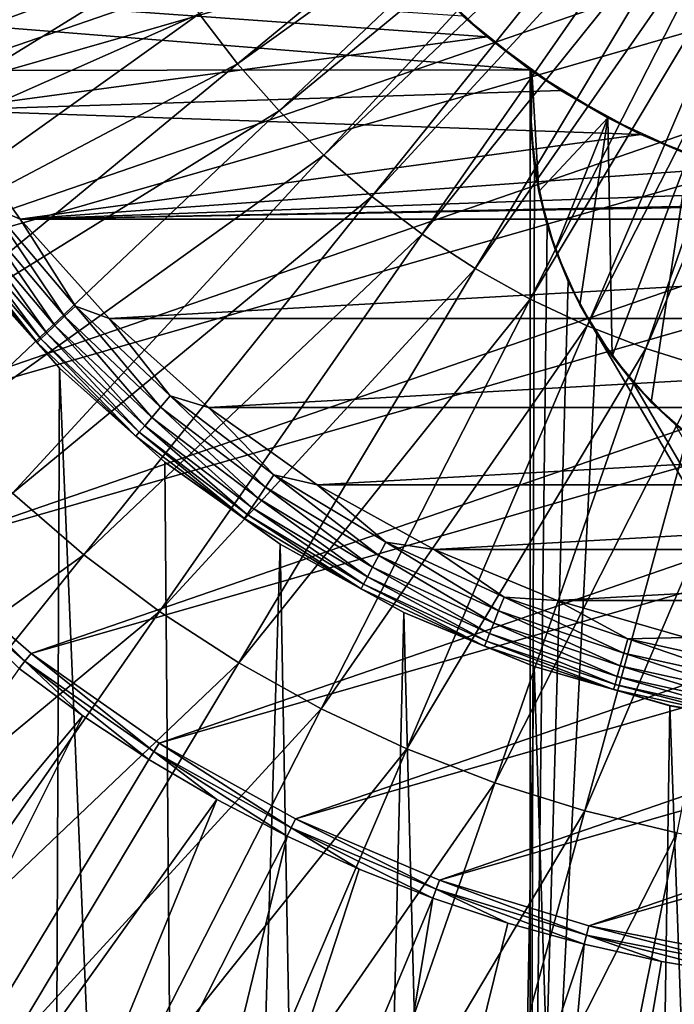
# Model space of a CAD drawing. Header units: millimetres. Extents: x -50 to 50, y -50 to 50.
# Tile 27 of 77: x -6.6 to -2, y -10.9 to -3.9. Entities that reach past the tile are written whole.
import ezdxf

# ---------------------------------------------------------------- set-up
doc = ezdxf.new("R2010")
doc.units = ezdxf.units.MM
doc.header["$LTSCALE"] = 65.185185
for name, color, linetype in [('1', 7, 'CONTINUOUS'), ('2', 7, 'CONTINUOUS'), ('24', 7, 'CONTINUOUS'), ('3', 7, 'CONTINUOUS'), ('30', 7, 'CONTINUOUS'), ('31', 7, 'CONTINUOUS'), ('32', 7, 'CONTINUOUS'), ('33', 7, 'CONTINUOUS'), ('37', 7, 'CONTINUOUS'), ('5', 7, 'CONTINUOUS'), ('6', 7, 'CONTINUOUS'), ('88', 7, 'CONTINUOUS'), ('89', 7, 'CONTINUOUS'), ('93', 7, 'CONTINUOUS'), ('94', 7, 'CONTINUOUS')]:
    doc.layers.add(name, color=color, linetype=linetype)

msp = doc.modelspace()

# ---------------------------------------------------------------- linework, layer by layer
at = {"layer": '1', "color": 7, "linetype": 'CONTINUOUS'}
for points in [[(-3, -4.2351), (-29.172, -2.1345), (-3.4828, -3.8479), (-3, -4.2351)], [(-28.9384, -4.2583), (-29.172, -2.1345), (-3, -4.2351), (-28.9384, -4.2583)], [(-28.9384, -4.2583), (-3, -4.2351), (-3, -15.5), (-28.9384, -4.2583)], [(-28.5503, -6.3594), (-28.9384, -4.2583), (-3, -15.5), (-28.5503, -6.3594)], [(-28.01, -8.4264), (-28.5503, -6.3594), (-3, -15.5), (-28.01, -8.4264)], [(-27.3201, -10.4486), (-28.01, -8.4264), (-3, -15.5), (-27.3201, -10.4486)], [(-26.4846, -12.4149), (-27.3201, -10.4486), (-3, -15.5), (-26.4846, -12.4149)]]:
    msp.add_3dface(points, dxfattribs=at)
at = {"layer": '2', "color": 7, "linetype": 'CONTINUOUS'}
for points in [[(-6.4559, -28.5287, 4.3), (-7.0365, -5.6114, 4.3), (-7.4741, -28.279, 4.3), (-6.4559, -28.5287, 4.3)], [(-6.364, -6.364, 4.3), (-7.0365, -5.6114, 4.3), (-6.4559, -28.5287, 4.3), (-6.364, -6.364, 4.3)], [(-5.4294, -28.7417, 4.3), (-6.364, -6.364, 4.3), (-6.4559, -28.5287, 4.3), (-5.4294, -28.7417, 4.3)], [(-5.6114, -7.0365, 4.3), (-6.364, -6.364, 4.3), (-5.4294, -28.7417, 4.3), (-5.6114, -7.0365, 4.3)], [(-4.7883, -7.6205, 4.3), (-5.6114, -7.0365, 4.3), (-5.4294, -28.7417, 4.3), (-4.7883, -7.6205, 4.3)], [(-4.396, -28.9178, 4.3), (-4.7883, -7.6205, 4.3), (-5.4294, -28.7417, 4.3), (-4.396, -28.9178, 4.3)], [(-3.9049, -8.1087, 4.3), (-4.7883, -7.6205, 4.3), (-4.396, -28.9178, 4.3), (-3.9049, -8.1087, 4.3)], [(-3.3569, -29.0567, 4.3), (-3.9049, -8.1087, 4.3), (-4.396, -28.9178, 4.3), (-3.3569, -29.0567, 4.3)], [(-2.9725, -8.495, 4.3), (-3.9049, -8.1087, 4.3), (-3.3569, -29.0567, 4.3), (-2.9725, -8.495, 4.3)], [(-2.3135, -29.1584, 4.3), (-2.9725, -8.495, 4.3), (-3.3569, -29.0567, 4.3), (-2.3135, -29.1584, 4.3)], [(-2.0027, -8.7743, 4.3), (-2.9725, -8.495, 4.3), (-2.3135, -29.1584, 4.3), (-2.0027, -8.7743, 4.3)], [(-1.267, -29.2225, 4.3), (-2.0027, -8.7743, 4.3), (-2.3135, -29.1584, 4.3), (-1.267, -29.2225, 4.3)], [(-1.0077, -8.9434, 4.3), (-2.0027, -8.7743, 4.3), (-1.267, -29.2225, 4.3), (-1.0077, -8.9434, 4.3)]]:
    msp.add_3dface(points, dxfattribs=at)
at = {"layer": '24', "color": 7, "linetype": 'CONTINUOUS'}
for points in [[(-6.6457, -5.2995, 10.7), (-7.1973, -4.5221, 10.7), (-6.8549, -5.211, 10.6876), (-6.6457, -5.2995, 10.7)], [(-6.3282, -5.9944, 10.6507), (-6.8549, -5.211, 10.6876), (-6.9392, -5.275, 10.6507), (-6.3282, -5.9944, 10.6507)], [(-6.2513, -5.9216, 10.6876), (-6.8549, -5.211, 10.6876), (-6.3282, -5.9944, 10.6507), (-6.2513, -5.9216, 10.6876)], [(-6.2513, -5.9216, 10.6876), (-6.6457, -5.2995, 10.7), (-6.8549, -5.211, 10.6876), (-6.2513, -5.9216, 10.6876)], [(-6.4547, -6.1142, 10.5119), (-7.0148, -5.3325, 10.5911), (-7.0779, -5.3805, 10.5119), (-6.4547, -6.1142, 10.5119)], [(-6.3971, -6.0597, 10.5911), (-6.9392, -5.275, 10.6507), (-7.0148, -5.3325, 10.5911), (-6.3971, -6.0597, 10.5911)], [(-6.3971, -6.0597, 10.5911), (-7.0148, -5.3325, 10.5911), (-6.4547, -6.1142, 10.5119), (-6.3971, -6.0597, 10.5911)], [(-6.3282, -5.9944, 10.6507), (-6.9392, -5.275, 10.6507), (-6.3971, -6.0597, 10.5911), (-6.3282, -5.9944, 10.6507)], [(-6.0106, -6.0102, 10.7), (-6.6457, -5.2995, 10.7), (-6.2513, -5.9216, 10.6876), (-6.0106, -6.0102, 10.7)], [(-6.498, -6.1552, 10.417), (-7.0779, -5.3805, 10.5119), (-7.1254, -5.4166, 10.417), (-6.498, -6.1552, 10.417)], [(-6.4547, -6.1142, 10.5119), (-7.0779, -5.3805, 10.5119), (-6.498, -6.1552, 10.417), (-6.4547, -6.1142, 10.5119)], [(-6.5249, -6.1807, 10.3113), (-7.1254, -5.4166, 10.417), (-7.1549, -5.439, 10.3113), (-6.5249, -6.1807, 10.3113)], [(-7.0365, -5.6114, 10.2), (-6.5249, -6.1807, 10.3113), (-7.1549, -5.439, 10.3113), (-7.0365, -5.6114, 10.2)], [(-6.498, -6.1552, 10.417), (-7.1254, -5.4166, 10.417), (-6.5249, -6.1807, 10.3113), (-6.498, -6.1552, 10.417)], [(-7.0365, -5.6114, 10.2), (-6.364, -6.364, 10.2), (-6.5249, -6.1807, 10.3113), (-7.0365, -5.6114, 10.2)], [(-5.643, -6.6434, 10.6507), (-6.2513, -5.9216, 10.6876), (-6.3282, -5.9944, 10.6507), (-5.643, -6.6434, 10.6507)], [(-5.5745, -6.5628, 10.6876), (-6.2513, -5.9216, 10.6876), (-5.643, -6.6434, 10.6507), (-5.5745, -6.5628, 10.6876)], [(-5.5745, -6.5628, 10.6876), (-6.0106, -6.0102, 10.7), (-6.2513, -5.9216, 10.6876), (-5.5745, -6.5628, 10.6876)], [(-5.7044, -6.7158, 10.5911), (-6.3282, -5.9944, 10.6507), (-6.3971, -6.0597, 10.5911), (-5.7044, -6.7158, 10.5911)], [(-5.643, -6.6434, 10.6507), (-6.3282, -5.9944, 10.6507), (-5.7044, -6.7158, 10.5911), (-5.643, -6.6434, 10.6507)], [(-5.2998, -6.6455, 10.7), (-6.0106, -6.0102, 10.7), (-5.5745, -6.5628, 10.6876), (-5.2998, -6.6455, 10.7)], [(-5.7944, -6.8217, 10.417), (-6.4547, -6.1142, 10.5119), (-6.498, -6.1552, 10.417), (-5.7944, -6.8217, 10.417)], [(-5.7558, -6.7762, 10.5119), (-6.3971, -6.0597, 10.5911), (-6.4547, -6.1142, 10.5119), (-5.7558, -6.7762, 10.5119)], [(-5.7558, -6.7762, 10.5119), (-6.4547, -6.1142, 10.5119), (-5.7944, -6.8217, 10.417), (-5.7558, -6.7762, 10.5119)], [(-5.7044, -6.7158, 10.5911), (-6.3971, -6.0597, 10.5911), (-5.7558, -6.7762, 10.5119), (-5.7044, -6.7158, 10.5911)], [(-5.8184, -6.8499, 10.3113), (-6.498, -6.1552, 10.417), (-6.5249, -6.1807, 10.3113), (-5.8184, -6.8499, 10.3113)], [(-6.364, -6.364, 10.2), (-5.8184, -6.8499, 10.3113), (-6.5249, -6.1807, 10.3113), (-6.364, -6.364, 10.2)], [(-5.7944, -6.8217, 10.417), (-6.498, -6.1552, 10.417), (-5.8184, -6.8499, 10.3113), (-5.7944, -6.8217, 10.417)], [(-6.364, -6.364, 10.2), (-5.6114, -7.0365, 10.2), (-5.8184, -6.8499, 10.3113), (-6.364, -6.364, 10.2)], [(-4.8916, -7.2146, 10.6507), (-5.5745, -6.5628, 10.6876), (-5.643, -6.6434, 10.6507), (-4.8916, -7.2146, 10.6507)], [(-4.8322, -7.127, 10.6876), (-5.5745, -6.5628, 10.6876), (-4.8916, -7.2146, 10.6507), (-4.8322, -7.127, 10.6876)], [(-4.8322, -7.127, 10.6876), (-5.2998, -6.6455, 10.7), (-5.5745, -6.5628, 10.6876), (-4.8322, -7.127, 10.6876)], [(-4.9449, -7.2932, 10.5911), (-5.643, -6.6434, 10.6507), (-5.7044, -6.7158, 10.5911), (-4.9449, -7.2932, 10.5911)], [(-4.8916, -7.2146, 10.6507), (-5.643, -6.6434, 10.6507), (-4.9449, -7.2932, 10.5911), (-4.8916, -7.2146, 10.6507)], [(-4.5224, -7.1971, 10.7), (-5.2998, -6.6455, 10.7), (-4.8322, -7.127, 10.6876), (-4.5224, -7.1971, 10.7)], [(-4.9894, -7.3588, 10.5119), (-5.7044, -6.7158, 10.5911), (-5.7558, -6.7762, 10.5119), (-4.9894, -7.3588, 10.5119)], [(-4.9449, -7.2932, 10.5911), (-5.7044, -6.7158, 10.5911), (-4.9894, -7.3588, 10.5119), (-4.9449, -7.2932, 10.5911)], [(-5.0229, -7.4082, 10.417), (-5.7558, -6.7762, 10.5119), (-5.7944, -6.8217, 10.417), (-5.0229, -7.4082, 10.417)], [(-4.9894, -7.3588, 10.5119), (-5.7558, -6.7762, 10.5119), (-5.0229, -7.4082, 10.417), (-4.9894, -7.3588, 10.5119)], [(-5.0436, -7.4388, 10.3113), (-5.7944, -6.8217, 10.417), (-5.8184, -6.8499, 10.3113), (-5.0436, -7.4388, 10.3113)], [(-5.6114, -7.0365, 10.2), (-5.0436, -7.4388, 10.3113), (-5.8184, -6.8499, 10.3113), (-5.6114, -7.0365, 10.2)], [(-5.0229, -7.4082, 10.417), (-5.7944, -6.8217, 10.417), (-5.0436, -7.4388, 10.3113), (-5.0229, -7.4082, 10.417)], [(-5.6114, -7.0365, 10.2), (-4.7883, -7.6205, 10.2), (-5.0436, -7.4388, 10.3113), (-5.6114, -7.0365, 10.2)], [(-4.0829, -7.7012, 10.6507), (-4.8322, -7.127, 10.6876), (-4.8916, -7.2146, 10.6507), (-4.0829, -7.7012, 10.6507)], [(-4.0333, -7.6077, 10.6876), (-4.8322, -7.127, 10.6876), (-4.0829, -7.7012, 10.6507), (-4.0333, -7.6077, 10.6876)], [(-4.0333, -7.6077, 10.6876), (-4.5224, -7.1971, 10.7), (-4.8322, -7.127, 10.6876), (-4.0333, -7.6077, 10.6876)], [(-4.1274, -7.7851, 10.5911), (-4.8916, -7.2146, 10.6507), (-4.9449, -7.2932, 10.5911), (-4.1274, -7.7851, 10.5911)], [(-4.0829, -7.7012, 10.6507), (-4.8916, -7.2146, 10.6507), (-4.1274, -7.7851, 10.5911), (-4.0829, -7.7012, 10.6507)], [(-3.6881, -7.6582, 10.7), (-4.5224, -7.1971, 10.7), (-4.0333, -7.6077, 10.6876), (-3.6881, -7.6582, 10.7)], [(-4.1645, -7.8551, 10.5119), (-4.9449, -7.2932, 10.5911), (-4.9894, -7.3588, 10.5119), (-4.1645, -7.8551, 10.5119)], [(-4.1274, -7.7851, 10.5911), (-4.9449, -7.2932, 10.5911), (-4.1645, -7.8551, 10.5119), (-4.1274, -7.7851, 10.5911)], [(-4.1925, -7.9078, 10.417), (-4.9894, -7.3588, 10.5119), (-5.0229, -7.4082, 10.417), (-4.1925, -7.9078, 10.417)], [(-4.1645, -7.8551, 10.5119), (-4.9894, -7.3588, 10.5119), (-4.1925, -7.9078, 10.417), (-4.1645, -7.8551, 10.5119)], [(-4.2098, -7.9405, 10.3113), (-5.0229, -7.4082, 10.417), (-5.0436, -7.4388, 10.3113), (-4.2098, -7.9405, 10.3113)], [(-4.7883, -7.6205, 10.2), (-4.2098, -7.9405, 10.3113), (-5.0436, -7.4388, 10.3113), (-4.7883, -7.6205, 10.2)], [(-4.1925, -7.9078, 10.417), (-5.0229, -7.4082, 10.417), (-4.2098, -7.9405, 10.3113), (-4.1925, -7.9078, 10.417)], [(-4.7883, -7.6205, 10.2), (-3.905, -8.1087, 10.2), (-4.2098, -7.9405, 10.3113), (-4.7883, -7.6205, 10.2)], [(-3.2263, -8.0975, 10.6507), (-4.0333, -7.6077, 10.6876), (-4.0829, -7.7012, 10.6507), (-3.2263, -8.0975, 10.6507)], [(-3.1872, -7.9992, 10.6876), (-4.0333, -7.6077, 10.6876), (-3.2263, -8.0975, 10.6507), (-3.1872, -7.9992, 10.6876)], [(-3.1872, -7.9992, 10.6876), (-3.6881, -7.6582, 10.7), (-4.0333, -7.6077, 10.6876), (-3.1872, -7.9992, 10.6876)], [(-2.8075, -8.023, 10.7), (-3.6881, -7.6582, 10.7), (-3.1872, -7.9992, 10.6876), (-2.8075, -8.023, 10.7)], [(-3.2615, -8.1857, 10.5911), (-4.0829, -7.7012, 10.6507), (-4.1274, -7.7851, 10.5911), (-3.2615, -8.1857, 10.5911)], [(-3.2263, -8.0975, 10.6507), (-4.0829, -7.7012, 10.6507), (-3.2615, -8.1857, 10.5911), (-3.2263, -8.0975, 10.6507)], [(-3.2908, -8.2593, 10.5119), (-4.1274, -7.7851, 10.5911), (-4.1645, -7.8551, 10.5119), (-3.2908, -8.2593, 10.5119)], [(-3.2615, -8.1857, 10.5911), (-4.1274, -7.7851, 10.5911), (-3.2908, -8.2593, 10.5119), (-3.2615, -8.1857, 10.5911)], [(-3.3129, -8.3147, 10.417), (-4.1645, -7.8551, 10.5119), (-4.1925, -7.9078, 10.417), (-3.3129, -8.3147, 10.417)], [(-3.2908, -8.2593, 10.5119), (-4.1645, -7.8551, 10.5119), (-3.3129, -8.3147, 10.417), (-3.2908, -8.2593, 10.5119)], [(-3.3266, -8.3491, 10.3113), (-4.1925, -7.9078, 10.417), (-4.2098, -7.9405, 10.3113), (-3.3266, -8.3491, 10.3113)], [(-3.905, -8.1087, 10.2), (-3.3266, -8.3491, 10.3113), (-4.2098, -7.9405, 10.3113), (-3.905, -8.1087, 10.2)], [(-3.3129, -8.3147, 10.417), (-4.1925, -7.9078, 10.417), (-3.3266, -8.3491, 10.3113), (-3.3129, -8.3147, 10.417)], [(-2.3319, -8.3988, 10.6507), (-3.1872, -7.9992, 10.6876), (-3.2263, -8.0975, 10.6507), (-2.3319, -8.3988, 10.6507)], [(-2.3036, -8.2969, 10.6876), (-3.1872, -7.9992, 10.6876), (-2.3319, -8.3988, 10.6507), (-2.3036, -8.2969, 10.6876)], [(-2.3036, -8.2969, 10.6876), (-2.8075, -8.023, 10.7), (-3.1872, -7.9992, 10.6876), (-2.3036, -8.2969, 10.6876)], [(-1.8915, -8.2869, 10.7), (-2.8075, -8.023, 10.7), (-2.3036, -8.2969, 10.6876), (-1.8915, -8.2869, 10.7)], [(-3.905, -8.1087, 10.2), (-2.9725, -8.4949, 10.2), (-3.3266, -8.3491, 10.3113), (-3.905, -8.1087, 10.2)], [(-2.3573, -8.4903, 10.5911), (-3.2263, -8.0975, 10.6507), (-3.2615, -8.1857, 10.5911), (-2.3573, -8.4903, 10.5911)], [(-2.3319, -8.3988, 10.6507), (-3.2263, -8.0975, 10.6507), (-2.3573, -8.4903, 10.5911), (-2.3319, -8.3988, 10.6507)], [(-2.3785, -8.5667, 10.5119), (-3.2615, -8.1857, 10.5911), (-3.2908, -8.2593, 10.5119), (-2.3785, -8.5667, 10.5119)], [(-2.3573, -8.4903, 10.5911), (-3.2615, -8.1857, 10.5911), (-2.3785, -8.5667, 10.5119), (-2.3573, -8.4903, 10.5911)], [(-2.3945, -8.6242, 10.417), (-3.2908, -8.2593, 10.5119), (-3.3129, -8.3147, 10.417), (-2.3945, -8.6242, 10.417)], [(-2.3785, -8.5667, 10.5119), (-3.2908, -8.2593, 10.5119), (-2.3945, -8.6242, 10.417), (-2.3785, -8.5667, 10.5119)], [(-1.3931, -8.4973, 10.6876), (-1.8915, -8.2869, 10.7), (-2.3036, -8.2969, 10.6876), (-1.3931, -8.4973, 10.6876)], [(-2.4044, -8.6599, 10.3113), (-3.3129, -8.3147, 10.417), (-3.3266, -8.3491, 10.3113), (-2.4044, -8.6599, 10.3113)], [(-2.9725, -8.4949, 10.2), (-2.4044, -8.6599, 10.3113), (-3.3266, -8.3491, 10.3113), (-2.9725, -8.4949, 10.2)], [(-2.3945, -8.6242, 10.417), (-3.3129, -8.3147, 10.417), (-2.4044, -8.6599, 10.3113), (-2.3945, -8.6242, 10.417)], [(-1.4102, -8.6017, 10.6507), (-2.3036, -8.2969, 10.6876), (-2.3319, -8.3988, 10.6507), (-1.4102, -8.6017, 10.6507)], [(-1.3931, -8.4973, 10.6876), (-2.3036, -8.2969, 10.6876), (-1.4102, -8.6017, 10.6507), (-1.3931, -8.4973, 10.6876)], [(-1.4255, -8.6954, 10.5911), (-2.3319, -8.3988, 10.6507), (-2.3573, -8.4903, 10.5911), (-1.4255, -8.6954, 10.5911)], [(-1.4102, -8.6017, 10.6507), (-2.3319, -8.3988, 10.6507), (-1.4255, -8.6954, 10.5911), (-1.4102, -8.6017, 10.6507)], [(-2.9725, -8.4949, 10.2), (-2.0027, -8.7744, 10.2), (-2.4044, -8.6599, 10.3113), (-2.9725, -8.4949, 10.2)], [(-1.4384, -8.7737, 10.5119), (-2.3573, -8.4903, 10.5911), (-2.3785, -8.5667, 10.5119), (-1.4384, -8.7737, 10.5119)], [(-1.4255, -8.6954, 10.5911), (-2.3573, -8.4903, 10.5911), (-1.4384, -8.7737, 10.5119), (-1.4255, -8.6954, 10.5911)], [(-1.448, -8.8325, 10.417), (-2.3785, -8.5667, 10.5119), (-2.3945, -8.6242, 10.417), (-1.448, -8.8325, 10.417)], [(-1.4384, -8.7737, 10.5119), (-2.3785, -8.5667, 10.5119), (-1.448, -8.8325, 10.417), (-1.4384, -8.7737, 10.5119)], [(-1.454, -8.8691, 10.3113), (-2.3945, -8.6242, 10.417), (-2.4044, -8.6599, 10.3113), (-1.454, -8.8691, 10.3113)], [(-1.448, -8.8325, 10.417), (-2.3945, -8.6242, 10.417), (-1.454, -8.8691, 10.3113), (-1.448, -8.8325, 10.417)], [(-2.0027, -8.7744, 10.2), (-1.454, -8.8691, 10.3113), (-2.4044, -8.6599, 10.3113), (-2.0027, -8.7744, 10.2)], [(-2.0027, -8.7744, 10.2), (-1.0077, -8.9434, 10.2), (-1.454, -8.8691, 10.3113), (-2.0027, -8.7744, 10.2)]]:
    msp.add_3dface(points, dxfattribs=at)
at = {"layer": '3', "color": 7, "linetype": 'CONTINUOUS'}
for points in [[(-3.3082, -3.999, 10.7), (-3.7834, -3.5528, 10.7), (-7.6584, -3.6877, 10.7), (-3.3082, -3.999, 10.7)], [(-7.1973, -4.5221, 10.7), (-3.3082, -3.999, 10.7), (-7.6584, -3.6877, 10.7), (-7.1973, -4.5221, 10.7)], [(-2.7809, -4.3821, 10.7), (-3.3082, -3.999, 10.7), (-7.1973, -4.5221, 10.7), (-2.7809, -4.3821, 10.7)], [(-2.2098, -4.696, 10.7), (-2.7809, -4.3821, 10.7), (-7.1973, -4.5221, 10.7), (-2.2098, -4.696, 10.7)], [(-6.6457, -5.2995, 10.7), (-2.2098, -4.696, 10.7), (-7.1973, -4.5221, 10.7), (-6.6457, -5.2995, 10.7)], [(-1.6038, -4.936, 10.7), (-2.2098, -4.696, 10.7), (-6.6457, -5.2995, 10.7), (-1.6038, -4.936, 10.7)], [(-0.9725, -5.0981, 10.7), (-1.6038, -4.936, 10.7), (-6.6457, -5.2995, 10.7), (-0.9725, -5.0981, 10.7)], [(-0.3259, -5.1798, 10.7), (-0.9725, -5.0981, 10.7), (-6.6457, -5.2995, 10.7), (-0.3259, -5.1798, 10.7)], [(0.3259, -5.1798, 10.7), (-0.3259, -5.1798, 10.7), (-6.6457, -5.2995, 10.7), (0.3259, -5.1798, 10.7)], [(6.6457, -5.2995, 10.7), (0.3259, -5.1798, 10.7), (-6.6457, -5.2995, 10.7), (6.6457, -5.2995, 10.7)], [(-6.0106, -6.0102, 10.7), (6.6457, -5.2995, 10.7), (-6.6457, -5.2995, 10.7), (-6.0106, -6.0102, 10.7)], [(6.0106, -6.0102, 10.7), (6.6457, -5.2995, 10.7), (-6.0106, -6.0102, 10.7), (6.0106, -6.0102, 10.7)], [(-5.2998, -6.6455, 10.7), (6.0106, -6.0102, 10.7), (-6.0106, -6.0102, 10.7), (-5.2998, -6.6455, 10.7)], [(5.2998, -6.6455, 10.7), (6.0106, -6.0102, 10.7), (-5.2998, -6.6455, 10.7), (5.2998, -6.6455, 10.7)], [(-4.5224, -7.1971, 10.7), (5.2998, -6.6455, 10.7), (-5.2998, -6.6455, 10.7), (-4.5224, -7.1971, 10.7)], [(4.5224, -7.1971, 10.7), (5.2998, -6.6455, 10.7), (-4.5224, -7.1971, 10.7), (4.5224, -7.1971, 10.7)], [(-3.6881, -7.6582, 10.7), (4.5224, -7.1971, 10.7), (-4.5224, -7.1971, 10.7), (-3.6881, -7.6582, 10.7)], [(3.6881, -7.6582, 10.7), (4.5224, -7.1971, 10.7), (-3.6881, -7.6582, 10.7), (3.6881, -7.6582, 10.7)], [(-2.8075, -8.023, 10.7), (3.6881, -7.6582, 10.7), (-3.6881, -7.6582, 10.7), (-2.8075, -8.023, 10.7)], [(2.8075, -8.023, 10.7), (3.6881, -7.6582, 10.7), (-2.8075, -8.023, 10.7), (2.8075, -8.023, 10.7)], [(-1.8915, -8.2869, 10.7), (2.8075, -8.023, 10.7), (-2.8075, -8.023, 10.7), (-1.8915, -8.2869, 10.7)]]:
    msp.add_3dface(points, dxfattribs=at)
at = {"layer": '30', "color": 7, "linetype": 'CONTINUOUS'}
for points in [[(-2.9949, -4.6746, 4), (-2.989, -4.2429, 4), (-2.9388, -5.1027, 4), (-2.9949, -4.6746, 4)], [(-2.989, -4.2429, 4), (-2.4471, -4.5769, 4), (-2.9388, -5.1027, 4), (-2.989, -4.2429, 4)], [(-2.9388, -5.1027, 4), (-2.4471, -4.5769, 4), (-2.8219, -5.5183, 4), (-2.9388, -5.1027, 4)], [(-2.8219, -5.5183, 4), (-2.4471, -4.5769, 4), (-2.6464, -5.9129, 4), (-2.8219, -5.5183, 4)], [(-2.6464, -5.9129, 4), (-2.4471, -4.5769, 4), (-2.4162, -6.2782, 4), (-2.6464, -5.9129, 4)], [(-2.4471, -4.5769, 4), (-1.8683, -4.8421, 4), (-2.4162, -6.2782, 4), (-2.4471, -4.5769, 4)], [(-2.4162, -6.2782, 4), (-1.8683, -4.8421, 4), (-2.1359, -6.6066, 4), (-2.4162, -6.2782, 4)], [(-2.1359, -6.6066, 4), (-1.8683, -4.8421, 4), (-1.8114, -6.8914, 4), (-2.1359, -6.6066, 4)]]:
    msp.add_3dface(points, dxfattribs=at)
at = {"layer": '31', "color": 7, "linetype": 'CONTINUOUS'}
for points in [[(-2.989, -4.2429, 2), (-2.9949, -4.6746, 4), (-2.9972, -4.3714, 2), (-2.989, -4.2429, 2)], [(-2.989, -4.2429, 2), (-2.989, -4.2429, 4), (-2.9949, -4.6746, 4), (-2.989, -4.2429, 2)], [(-2.9972, -4.3714, 2), (-2.9949, -4.6746, 4), (-3, -4.5, 2), (-2.9972, -4.3714, 2)], [(-3, -4.5, 2), (-2.9949, -4.6746, 4), (-2.9695, -4.927, 2), (-3, -4.5, 2)], [(-2.9949, -4.6746, 4), (-2.9388, -5.1027, 4), (-2.9695, -4.927, 2), (-2.9949, -4.6746, 4)], [(-2.9695, -4.927, 2), (-2.9388, -5.1027, 4), (-2.8785, -5.3452, 2), (-2.9695, -4.927, 2)], [(-2.9388, -5.1027, 4), (-2.8219, -5.5183, 4), (-2.8785, -5.3452, 2), (-2.9388, -5.1027, 4)], [(-2.8785, -5.3452, 2), (-2.8219, -5.5183, 4), (-2.7289, -5.7462, 2), (-2.8785, -5.3452, 2)], [(-2.8219, -5.5183, 4), (-2.6464, -5.9129, 4), (-2.7289, -5.7462, 2), (-2.8219, -5.5183, 4)], [(-2.7289, -5.7462, 2), (-2.6464, -5.9129, 4), (-2.5238, -6.1219, 2), (-2.7289, -5.7462, 2)], [(-2.6464, -5.9129, 4), (-2.4162, -6.2782, 4), (-2.5238, -6.1219, 2), (-2.6464, -5.9129, 4)], [(-2.5238, -6.1219, 2), (-2.4162, -6.2782, 4), (-2.2672, -6.4646, 2), (-2.5238, -6.1219, 2)], [(-2.4162, -6.2782, 4), (-2.1359, -6.6066, 4), (-2.2672, -6.4646, 2), (-2.4162, -6.2782, 4)], [(-2.2672, -6.4646, 2), (-2.1359, -6.6066, 4), (-1.9646, -6.7672, 2), (-2.2672, -6.4646, 2)], [(-2.1359, -6.6066, 4), (-1.8114, -6.8914, 4), (-1.9646, -6.7672, 2), (-2.1359, -6.6066, 4)]]:
    msp.add_3dface(points, dxfattribs=at)
at = {"layer": '32', "color": 7, "linetype": 'CONTINUOUS'}
for points in [[(-3, -4.2351, 2), (-2.9972, -4.3714, 2), (-3, -4.5, 2), (-3, -4.2351, 2)], [(-3, -4.2351, 2), (-2.9945, -4.239, 2), (-2.9972, -4.3714, 2), (-3, -4.2351, 2)], [(-2.989, -4.2429, 2), (-2.9972, -4.3714, 2), (-2.9945, -4.239, 2), (-2.989, -4.2429, 2)], [(-3, -4.5, 2), (-2.9695, -4.927, 2), (-3, -15.5, 2), (-3, -4.5, 2)], [(-2.9695, -4.927, 2), (-2.8785, -5.3452, 2), (-3, -15.5, 2), (-2.9695, -4.927, 2)], [(-2.8785, -5.3452, 2), (-2.7289, -5.7462, 2), (-3, -15.5, 2), (-2.8785, -5.3452, 2)], [(-2.7289, -5.7462, 2), (-2.5238, -6.1219, 2), (-3, -15.5, 2), (-2.7289, -5.7462, 2)], [(-3, -15.5, 2), (-2.5238, -6.1219, 2), (3, -15.5, 2), (-3, -15.5, 2)], [(-2.5238, -6.1219, 2), (-2.2672, -6.4646, 2), (3, -15.5, 2), (-2.5238, -6.1219, 2)], [(-2.2672, -6.4646, 2), (-1.9646, -6.7672, 2), (3, -15.5, 2), (-2.2672, -6.4646, 2)]]:
    msp.add_3dface(points, dxfattribs=at)
at = {"layer": '33', "color": 7, "linetype": 'CONTINUOUS'}
for points in [[(-3, -15.5), (-3, -4.2351), (-3, -15.5, 2), (-3, -15.5)], [(-3, -4.2351), (-3, -4.2351, 2), (-3, -4.5, 2), (-3, -4.2351)], [(-3, -4.2351), (-3, -4.5, 2), (-3, -15.5, 2), (-3, -4.2351)]]:
    msp.add_3dface(points, dxfattribs=at)
at = {"layer": '37', "color": 7, "linetype": 'CONTINUOUS'}
for points in [[(-5.0933, -4.1906, -17.2506), (-5.3675, -3.8335, -17.2506), (-2.5491, -2.095, -17.4677), (-5.0933, -4.1906, -17.2506)], [(-2.4, -2.2639, -17.4677), (-5.0933, -4.1906, -17.2506), (-2.5491, -2.095, -17.4677), (-2.4, -2.2639, -17.4677)], [(-4.7952, -4.5283, -17.2506), (-5.0933, -4.1906, -17.2506), (-2.4, -2.2639, -17.4677), (-4.7952, -4.5283, -17.2506)], [(-2.2398, -2.4222, -17.4677), (-4.7952, -4.5283, -17.2506), (-2.4, -2.2639, -17.4677), (-2.2398, -2.4222, -17.4677)], [(-4.4749, -4.8448, -17.2506), (-4.7952, -4.5283, -17.2506), (-2.2398, -2.4222, -17.4677), (-4.4749, -4.8448, -17.2506)], [(-2.0691, -2.5692, -17.4677), (-4.4749, -4.8448, -17.2506), (-2.2398, -2.4222, -17.4677), (-2.0691, -2.5692, -17.4677)], [(-4.1336, -5.1387, -17.2506), (-4.4749, -4.8448, -17.2506), (-2.0691, -2.5692, -17.4677), (-4.1336, -5.1387, -17.2506)], [(-1.8887, -2.7043, -17.4677), (-4.1336, -5.1387, -17.2506), (-2.0691, -2.5692, -17.4677), (-1.8887, -2.7043, -17.4677)], [(-9.0394, -3.9881, -16.8891), (-9.2906, -3.3621, -16.8891), (-6.0358, -2.6617, -17.2506), (-9.0394, -3.9881, -16.8891)], [(-5.8399, -3.0672, -17.2506), (-9.0394, -3.9881, -16.8891), (-6.0358, -2.6617, -17.2506), (-5.8399, -3.0672, -17.2506)], [(-3.7732, -5.4086, -17.2506), (-4.1336, -5.1387, -17.2506), (-1.8887, -2.7043, -17.4677), (-3.7732, -5.4086, -17.2506)], [(-1.6996, -2.8267, -17.4677), (-3.7732, -5.4086, -17.2506), (-1.8887, -2.7043, -17.4677), (-1.6996, -2.8267, -17.4677)], [(-3.3951, -5.6533, -17.2506), (-3.7732, -5.4086, -17.2506), (-1.6996, -2.8267, -17.4677), (-3.3951, -5.6533, -17.2506)], [(-1.5026, -2.9359, -17.4677), (-3.3951, -5.6533, -17.2506), (-1.6996, -2.8267, -17.4677), (-1.5026, -2.9359, -17.4677)], [(-3.0012, -5.8716, -17.2506), (-3.3951, -5.6533, -17.2506), (-1.5026, -2.9359, -17.4677), (-3.0012, -5.8716, -17.2506)], [(-1.2986, -3.0314, -17.4677), (-3.0012, -5.8716, -17.2506), (-1.5026, -2.9359, -17.4677), (-1.2986, -3.0314, -17.4677)], [(-8.746, -4.5955, -16.8891), (-9.0394, -3.9881, -16.8891), (-5.8399, -3.0672, -17.2506), (-8.746, -4.5955, -16.8891)], [(-5.6168, -3.4584, -17.2506), (-8.746, -4.5955, -16.8891), (-5.8399, -3.0672, -17.2506), (-5.6168, -3.4584, -17.2506)], [(-2.5934, -6.0626, -17.2506), (-3.0012, -5.8716, -17.2506), (-1.2986, -3.0314, -17.4677), (-2.5934, -6.0626, -17.2506)], [(-1.0885, -3.1128, -17.4677), (-2.5934, -6.0626, -17.2506), (-1.2986, -3.0314, -17.4677), (-1.0885, -3.1128, -17.4677)], [(-2.1734, -6.2252, -17.2506), (-2.5934, -6.0626, -17.2506), (-1.0885, -3.1128, -17.4677), (-2.1734, -6.2252, -17.2506)], [(-0.8734, -3.1796, -17.4677), (-2.1734, -6.2252, -17.2506), (-1.0885, -3.1128, -17.4677), (-0.8734, -3.1796, -17.4677)], [(-1.7434, -6.3589, -17.2506), (-2.1734, -6.2252, -17.2506), (-0.8734, -3.1796, -17.4677), (-1.7434, -6.3589, -17.2506)], [(-8.4118, -5.1814, -16.8891), (-8.746, -4.5955, -16.8891), (-5.6168, -3.4584, -17.2506), (-8.4118, -5.1814, -16.8891)], [(-5.3675, -3.8335, -17.2506), (-8.4118, -5.1814, -16.8891), (-5.6168, -3.4584, -17.2506), (-5.3675, -3.8335, -17.2506)], [(-8.0385, -5.7432, -16.8891), (-8.4118, -5.1814, -16.8891), (-5.3675, -3.8335, -17.2506), (-8.0385, -5.7432, -16.8891)], [(-5.0933, -4.1906, -17.2506), (-8.0385, -5.7432, -16.8891), (-5.3675, -3.8335, -17.2506), (-5.0933, -4.1906, -17.2506)], [(-7.6276, -6.2782, -16.8891), (-8.0385, -5.7432, -16.8891), (-5.0933, -4.1906, -17.2506), (-7.6276, -6.2782, -16.8891)], [(-4.7952, -4.5283, -17.2506), (-7.6276, -6.2782, -16.8891), (-5.0933, -4.1906, -17.2506), (-4.7952, -4.5283, -17.2506)], [(-7.1812, -6.7839, -16.8891), (-7.6276, -6.2782, -16.8891), (-4.7952, -4.5283, -17.2506), (-7.1812, -6.7839, -16.8891)], [(-4.4749, -4.8448, -17.2506), (-7.1812, -6.7839, -16.8891), (-4.7952, -4.5283, -17.2506), (-4.4749, -4.8448, -17.2506)], [(-6.7014, -7.258, -16.8891), (-7.1812, -6.7839, -16.8891), (-4.4749, -4.8448, -17.2506), (-6.7014, -7.258, -16.8891)], [(-4.1336, -5.1387, -17.2506), (-6.7014, -7.258, -16.8891), (-4.4749, -4.8448, -17.2506), (-4.1336, -5.1387, -17.2506)], [(-6.1903, -7.6982, -16.8891), (-6.7014, -7.258, -16.8891), (-4.1336, -5.1387, -17.2506), (-6.1903, -7.6982, -16.8891)], [(-3.7732, -5.4086, -17.2506), (-6.1903, -7.6982, -16.8891), (-4.1336, -5.1387, -17.2506), (-3.7732, -5.4086, -17.2506)], [(-5.6503, -8.1025, -16.8891), (-6.1903, -7.6982, -16.8891), (-3.7732, -5.4086, -17.2506), (-5.6503, -8.1025, -16.8891)], [(-3.3951, -5.6533, -17.2506), (-5.6503, -8.1025, -16.8891), (-3.7732, -5.4086, -17.2506), (-3.3951, -5.6533, -17.2506)], [(-5.0841, -8.469, -16.8891), (-5.6503, -8.1025, -16.8891), (-3.3951, -5.6533, -17.2506), (-5.0841, -8.469, -16.8891)], [(-3.0012, -5.8716, -17.2506), (-5.0841, -8.469, -16.8891), (-3.3951, -5.6533, -17.2506), (-3.0012, -5.8716, -17.2506)], [(-4.4941, -8.796, -16.8891), (-5.0841, -8.469, -16.8891), (-3.0012, -5.8716, -17.2506), (-4.4941, -8.796, -16.8891)], [(-2.5934, -6.0626, -17.2506), (-4.4941, -8.796, -16.8891), (-3.0012, -5.8716, -17.2506), (-2.5934, -6.0626, -17.2506)], [(-3.8832, -9.082, -16.8891), (-4.4941, -8.796, -16.8891), (-2.5934, -6.0626, -17.2506), (-3.8832, -9.082, -16.8891)], [(-2.1734, -6.2252, -17.2506), (-3.8832, -9.082, -16.8891), (-2.5934, -6.0626, -17.2506), (-2.1734, -6.2252, -17.2506)], [(-3.2542, -9.3257, -16.8891), (-3.8832, -9.082, -16.8891), (-2.1734, -6.2252, -17.2506), (-3.2542, -9.3257, -16.8891)], [(-1.7434, -6.3589, -17.2506), (-3.2542, -9.3257, -16.8891), (-2.1734, -6.2252, -17.2506), (-1.7434, -6.3589, -17.2506)], [(-2.61, -9.5258, -16.8891), (-3.2542, -9.3257, -16.8891), (-1.7434, -6.3589, -17.2506), (-2.61, -9.5258, -16.8891)], [(-1.3052, -6.4628, -17.2506), (-2.61, -9.5258, -16.8891), (-1.7434, -6.3589, -17.2506), (-1.3052, -6.4628, -17.2506)], [(-1.9537, -9.6816, -16.8891), (-2.61, -9.5258, -16.8891), (-1.3052, -6.4628, -17.2506), (-1.9537, -9.6816, -16.8891)], [(-6.1903, -7.6982, -16.8891), (-8.915, -9.6572, -16.3839), (-6.7014, -7.258, -16.8891), (-6.1903, -7.6982, -16.8891)], [(-8.235, -10.2429, -16.3839), (-8.915, -9.6572, -16.3839), (-6.1903, -7.6982, -16.8891), (-8.235, -10.2429, -16.3839)], [(-5.6503, -8.1025, -16.8891), (-8.235, -10.2429, -16.3839), (-6.1903, -7.6982, -16.8891), (-5.6503, -8.1025, -16.8891)], [(-7.5166, -10.7808, -16.3839), (-8.235, -10.2429, -16.3839), (-5.6503, -8.1025, -16.8891), (-7.5166, -10.7808, -16.3839)], [(-5.0841, -8.469, -16.8891), (-7.5166, -10.7808, -16.3839), (-5.6503, -8.1025, -16.8891), (-5.0841, -8.469, -16.8891)], [(-6.7632, -11.2684, -16.3839), (-7.5166, -10.7808, -16.3839), (-5.0841, -8.469, -16.8891), (-6.7632, -11.2684, -16.3839)], [(-4.4941, -8.796, -16.8891), (-6.7632, -11.2684, -16.3839), (-5.0841, -8.469, -16.8891), (-4.4941, -8.796, -16.8891)], [(-5.9783, -11.7035, -16.3839), (-6.7632, -11.2684, -16.3839), (-4.4941, -8.796, -16.8891), (-5.9783, -11.7035, -16.3839)], [(-3.8832, -9.082, -16.8891), (-5.9783, -11.7035, -16.3839), (-4.4941, -8.796, -16.8891), (-3.8832, -9.082, -16.8891)], [(-5.1655, -12.084, -16.3839), (-5.9783, -11.7035, -16.3839), (-3.8832, -9.082, -16.8891), (-5.1655, -12.084, -16.3839)], [(-3.2542, -9.3257, -16.8891), (-5.1655, -12.084, -16.3839), (-3.8832, -9.082, -16.8891), (-3.2542, -9.3257, -16.8891)], [(-4.3287, -12.4082, -16.3839), (-5.1655, -12.084, -16.3839), (-3.2542, -9.3257, -16.8891), (-4.3287, -12.4082, -16.3839)], [(-2.61, -9.5258, -16.8891), (-4.3287, -12.4082, -16.3839), (-3.2542, -9.3257, -16.8891), (-2.61, -9.5258, -16.8891)], [(-3.4717, -12.6745, -16.3839), (-4.3287, -12.4082, -16.3839), (-2.61, -9.5258, -16.8891), (-3.4717, -12.6745, -16.3839)], [(-1.9537, -9.6816, -16.8891), (-3.4717, -12.6745, -16.3839), (-2.61, -9.5258, -16.8891), (-1.9537, -9.6816, -16.8891)], [(-2.5985, -12.8817, -16.3839), (-3.4717, -12.6745, -16.3839), (-1.9537, -9.6816, -16.8891), (-2.5985, -12.8817, -16.3839)], [(-1.2883, -9.7921, -16.8891), (-2.5985, -12.8817, -16.3839), (-1.9537, -9.6816, -16.8891), (-1.2883, -9.7921, -16.8891)], [(-1.7132, -13.0288, -16.3839), (-2.5985, -12.8817, -16.3839), (-1.2883, -9.7921, -16.8891), (-1.7132, -13.0288, -16.3839)]]:
    msp.add_3dface(points, dxfattribs=at)
at = {"layer": '5', "color": 7, "linetype": 'CONTINUOUS'}
for points in [[(-7.0365, -5.6114, 10.2), (-6.364, -6.364, 4.3), (-6.364, -6.364, 10.2), (-7.0365, -5.6114, 10.2)], [(-7.0365, -5.6114, 4.3), (-6.364, -6.364, 4.3), (-7.0365, -5.6114, 10.2), (-7.0365, -5.6114, 4.3)], [(-6.364, -6.364, 4.3), (-5.6114, -7.0365, 4.3), (-6.364, -6.364, 10.2), (-6.364, -6.364, 4.3)], [(-6.364, -6.364, 10.2), (-5.6114, -7.0365, 4.3), (-5.6114, -7.0365, 10.2), (-6.364, -6.364, 10.2)], [(-5.6114, -7.0365, 4.3), (-4.7883, -7.6205, 4.3), (-5.6114, -7.0365, 10.2), (-5.6114, -7.0365, 4.3)], [(-5.6114, -7.0365, 10.2), (-4.7883, -7.6205, 4.3), (-4.7883, -7.6205, 10.2), (-5.6114, -7.0365, 10.2)], [(-4.7883, -7.6205, 4.3), (-3.9049, -8.1087, 4.3), (-4.7883, -7.6205, 10.2), (-4.7883, -7.6205, 4.3)], [(-4.7883, -7.6205, 10.2), (-3.9049, -8.1087, 4.3), (-3.905, -8.1087, 10.2), (-4.7883, -7.6205, 10.2)], [(-3.9049, -8.1087, 4.3), (-2.9725, -8.495, 4.3), (-3.905, -8.1087, 10.2), (-3.9049, -8.1087, 4.3)], [(-3.905, -8.1087, 10.2), (-2.9725, -8.495, 4.3), (-2.9725, -8.4949, 10.2), (-3.905, -8.1087, 10.2)], [(-2.9725, -8.495, 4.3), (-2.0027, -8.7743, 4.3), (-2.9725, -8.4949, 10.2), (-2.9725, -8.495, 4.3)], [(-2.9725, -8.4949, 10.2), (-2.0027, -8.7743, 4.3), (-2.0027, -8.7744, 10.2), (-2.9725, -8.4949, 10.2)], [(-2.0027, -8.7743, 4.3), (-1.0077, -8.9434, 4.3), (-2.0027, -8.7744, 10.2), (-2.0027, -8.7743, 4.3)], [(-2.0027, -8.7744, 10.2), (-1.0077, -8.9434, 4.3), (-1.0077, -8.9434, 10.2), (-2.0027, -8.7744, 10.2)]]:
    msp.add_3dface(points, dxfattribs=at)
at = {"layer": '6', "color": 7, "linetype": 'CONTINUOUS'}
for points in [[(-3.4828, -3.8479), (-3.7834, -3.5528, 10.7), (-3.3082, -3.999, 10.7), (-3.4828, -3.8479)], [(-3, -4.2351), (-3.4828, -3.8479), (-3, -4.2351, 2), (-3, -4.2351)], [(-3.4828, -3.8479), (-3.3082, -3.999, 10.7), (-3, -4.2351, 2), (-3.4828, -3.8479)], [(-3, -4.2351, 2), (-3.3082, -3.999, 10.7), (-2.989, -4.2429, 4), (-3, -4.2351, 2)], [(-3.3082, -3.999, 10.7), (-2.7809, -4.3821, 10.7), (-2.989, -4.2429, 4), (-3.3082, -3.999, 10.7)], [(-2.9945, -4.239, 2), (-3, -4.2351, 2), (-2.989, -4.2429, 4), (-2.9945, -4.239, 2)], [(-2.989, -4.2429, 2), (-2.9945, -4.239, 2), (-2.989, -4.2429, 4), (-2.989, -4.2429, 2)], [(-2.989, -4.2429, 4), (-2.7809, -4.3821, 10.7), (-2.4471, -4.5769, 4), (-2.989, -4.2429, 4)], [(-2.7809, -4.3821, 10.7), (-2.2098, -4.696, 10.7), (-2.4471, -4.5769, 4), (-2.7809, -4.3821, 10.7)], [(-2.4471, -4.5769, 4), (-2.2098, -4.696, 10.7), (-1.8683, -4.8421, 4), (-2.4471, -4.5769, 4)], [(-2.2098, -4.696, 10.7), (-1.6038, -4.936, 10.7), (-1.8683, -4.8421, 4), (-2.2098, -4.696, 10.7)]]:
    msp.add_3dface(points, dxfattribs=at)
at = {"layer": '88', "color": 7, "linetype": 'CONTINUOUS'}
for points in [[(-6.1982, -8.8458, -11.9759), (-6.6528, -8.5094, -11.9759), (-10.7736, -14.3217, -9.3843), (-6.1982, -8.8458, -11.9759)], [(-9.406, -15.2544, -9.3843), (-6.1982, -8.8458, -11.9759), (-10.7736, -14.3217, -9.3843), (-9.406, -15.2544, -9.3843)], [(-5.7267, -9.1579, -11.9759), (-6.1982, -8.8458, -11.9759), (-9.406, -15.2544, -9.3843), (-5.7267, -9.1579, -11.9759)], [(-5.2394, -9.4449, -11.9759), (-5.7267, -9.1579, -11.9759), (-9.406, -15.2544, -9.3843), (-5.2394, -9.4449, -11.9759)], [(-7.9581, -16.0569, -9.3843), (-5.2394, -9.4449, -11.9759), (-9.406, -15.2544, -9.3843), (-7.9581, -16.0569, -9.3843)], [(-4.7378, -9.706, -11.9759), (-5.2394, -9.4449, -11.9759), (-7.9581, -16.0569, -9.3843), (-4.7378, -9.706, -11.9759)], [(-6.4424, -16.7225, -9.3843), (-4.7378, -9.706, -11.9759), (-7.9581, -16.0569, -9.3843), (-6.4424, -16.7225, -9.3843)], [(-4.2232, -9.9406, -11.9759), (-4.7378, -9.706, -11.9759), (-6.4424, -16.7225, -9.3843), (-4.2232, -9.9406, -11.9759)], [(-3.697, -10.1478, -11.9759), (-4.2232, -9.9406, -11.9759), (-6.4424, -16.7225, -9.3843), (-3.697, -10.1478, -11.9759)], [(-4.8718, -17.2453, -9.3843), (-3.697, -10.1478, -11.9759), (-6.4424, -16.7225, -9.3843), (-4.8718, -17.2453, -9.3843)], [(-3.1607, -10.3273, -11.9759), (-3.697, -10.1478, -11.9759), (-4.8718, -17.2453, -9.3843), (-3.1607, -10.3273, -11.9759)], [(-2.6158, -10.4784, -11.9759), (-3.1607, -10.3273, -11.9759), (-4.8718, -17.2453, -9.3843), (-2.6158, -10.4784, -11.9759)], [(-3.2596, -17.621, -9.3843), (-2.6158, -10.4784, -11.9759), (-4.8718, -17.2453, -9.3843), (-3.2596, -17.621, -9.3843)], [(-2.0637, -10.6008, -11.9759), (-2.6158, -10.4784, -11.9759), (-3.2596, -17.621, -9.3843), (-2.0637, -10.6008, -11.9759)], [(-1.5059, -10.6941, -11.9759), (-2.0637, -10.6008, -11.9759), (-3.2596, -17.621, -9.3843), (-1.5059, -10.6941, -11.9759)], [(-1.6196, -17.8463, -9.3843), (-1.5059, -10.6941, -11.9759), (-3.2596, -17.621, -9.3843), (-1.6196, -17.8463, -9.3843)]]:
    msp.add_3dface(points, dxfattribs=at)
at = {"layer": '89', "color": 7, "linetype": 'CONTINUOUS'}
for points in [[(10.2493, 2.9422, -12), (-10.2544, -2.9371, -12), (-9.8909, -3.9928, -12), (10.2493, 2.9422, -12)], [(10.5005, 1.8535, -12), (10.2493, 2.9422, -12), (-9.8909, -3.9928, -12), (10.5005, 1.8535, -12)], [(-9.4192, -5.0044, -12), (10.5005, 1.8535, -12), (-9.8909, -3.9928, -12), (-9.4192, -5.0044, -12)], [(10.6365, 0.7456, -12), (10.5005, 1.8535, -12), (-9.4192, -5.0044, -12), (10.6365, 0.7456, -12)], [(-8.8442, -5.9614, -12), (10.6365, 0.7456, -12), (-9.4192, -5.0044, -12), (-8.8442, -5.9614, -12)], [(10.6559, -0.3704, -12), (10.6365, 0.7456, -12), (-8.8442, -5.9614, -12), (10.6559, -0.3704, -12)], [(-8.1719, -6.8533, -12), (10.6559, -0.3704, -12), (-8.8442, -5.9614, -12), (-8.1719, -6.8533, -12)], [(10.5584, -1.483, -12), (10.6559, -0.3704, -12), (-8.1719, -6.8533, -12), (10.5584, -1.483, -12)], [(-7.4108, -7.6695, -12), (10.5584, -1.483, -12), (-8.1719, -6.8533, -12), (-7.4108, -7.6695, -12)], [(10.3454, -2.5786, -12), (10.5584, -1.483, -12), (-7.4108, -7.6695, -12), (10.3454, -2.5786, -12)], [(-6.5682, -8.4019, -12), (10.3454, -2.5786, -12), (-7.4108, -7.6695, -12), (-6.5682, -8.4019, -12)], [(10.0188, -3.6462, -12), (10.3454, -2.5786, -12), (-6.5682, -8.4019, -12), (10.0188, -3.6462, -12)], [(-5.6534, -9.0423, -12), (10.0188, -3.6462, -12), (-6.5682, -8.4019, -12), (-5.6534, -9.0423, -12)], [(9.5823, -4.6741, -12), (10.0188, -3.6462, -12), (-5.6534, -9.0423, -12), (9.5823, -4.6741, -12)], [(-4.6774, -9.5833, -12), (9.5823, -4.6741, -12), (-5.6534, -9.0423, -12), (-4.6774, -9.5833, -12)], [(9.041, -5.6503, -12), (9.5823, -4.6741, -12), (-4.6774, -9.5833, -12), (9.041, -5.6503, -12)], [(-3.6497, -10.0194, -12), (9.041, -5.6503, -12), (-4.6774, -9.5833, -12), (-3.6497, -10.0194, -12)], [(8.4007, -6.5646, -12), (9.041, -5.6503, -12), (-3.6497, -10.0194, -12), (8.4007, -6.5646, -12)], [(-2.5825, -10.3457, -12), (8.4007, -6.5646, -12), (-3.6497, -10.0194, -12), (-2.5825, -10.3457, -12)], [(7.6685, -7.4066, -12), (8.4007, -6.5646, -12), (-2.5825, -10.3457, -12), (7.6685, -7.4066, -12)], [(-1.487, -10.5586, -12), (7.6685, -7.4066, -12), (-2.5825, -10.3457, -12), (-1.487, -10.5586, -12)]]:
    msp.add_3dface(points, dxfattribs=at)
at = {"layer": '93', "color": 7, "linetype": 'CONTINUOUS'}
for points in [[(-7.4593, -7.7192, -11.9939), (-6.6528, -8.5094, -11.9759), (-6.6114, -8.4563, -11.9939), (-7.4593, -7.7192, -11.9939)], [(-6.6528, -8.5094, -11.9759), (-6.1982, -8.8458, -11.9759), (-6.6114, -8.4563, -11.9939), (-6.6528, -8.5094, -11.9759)], [(-6.1982, -8.8458, -11.9759), (-5.7267, -9.1579, -11.9759), (-6.6114, -8.4563, -11.9939), (-6.1982, -8.8458, -11.9759)], [(-6.6114, -8.4563, -11.9939), (-5.7267, -9.1579, -11.9759), (-5.691, -9.1008, -11.9939), (-6.6114, -8.4563, -11.9939)], [(-5.7267, -9.1579, -11.9759), (-5.2394, -9.4449, -11.9759), (-5.691, -9.1008, -11.9939), (-5.7267, -9.1579, -11.9759)], [(-5.2394, -9.4449, -11.9759), (-4.7378, -9.706, -11.9759), (-5.691, -9.1008, -11.9939), (-5.2394, -9.4449, -11.9759)], [(-5.691, -9.1008, -11.9939), (-4.7378, -9.706, -11.9759), (-4.7082, -9.6455, -11.9939), (-5.691, -9.1008, -11.9939)], [(-4.7378, -9.706, -11.9759), (-4.2232, -9.9406, -11.9759), (-4.7082, -9.6455, -11.9939), (-4.7378, -9.706, -11.9759)], [(-4.2232, -9.9406, -11.9759), (-3.697, -10.1478, -11.9759), (-4.7082, -9.6455, -11.9939), (-4.2232, -9.9406, -11.9759)], [(-4.7082, -9.6455, -11.9939), (-3.697, -10.1478, -11.9759), (-3.674, -10.0845, -11.9939), (-4.7082, -9.6455, -11.9939)], [(-3.697, -10.1478, -11.9759), (-3.1607, -10.3273, -11.9759), (-3.674, -10.0845, -11.9939), (-3.697, -10.1478, -11.9759)], [(-3.1607, -10.3273, -11.9759), (-2.6158, -10.4784, -11.9759), (-3.674, -10.0845, -11.9939), (-3.1607, -10.3273, -11.9759)], [(-3.674, -10.0845, -11.9939), (-2.6158, -10.4784, -11.9759), (-2.5995, -10.413, -11.9939), (-3.674, -10.0845, -11.9939)], [(-2.6158, -10.4784, -11.9759), (-2.0637, -10.6008, -11.9759), (-2.5995, -10.413, -11.9939), (-2.6158, -10.4784, -11.9759)], [(-2.5995, -10.413, -11.9939), (-1.5059, -10.6941, -11.9759), (-1.4965, -10.6274, -11.9939), (-2.5995, -10.413, -11.9939)], [(-2.0637, -10.6008, -11.9759), (-1.5059, -10.6941, -11.9759), (-2.5995, -10.413, -11.9939), (-2.0637, -10.6008, -11.9759)]]:
    msp.add_3dface(points, dxfattribs=at)
at = {"layer": '94', "color": 7, "linetype": 'CONTINUOUS'}
for points in [[(-7.4108, -7.6695, -12), (-7.4593, -7.7192, -11.9939), (-6.6114, -8.4563, -11.9939), (-7.4108, -7.6695, -12)], [(-6.5682, -8.4019, -12), (-7.4108, -7.6695, -12), (-6.6114, -8.4563, -11.9939), (-6.5682, -8.4019, -12)], [(-6.5682, -8.4019, -12), (-6.6114, -8.4563, -11.9939), (-5.691, -9.1008, -11.9939), (-6.5682, -8.4019, -12)], [(-5.6534, -9.0423, -12), (-6.5682, -8.4019, -12), (-5.691, -9.1008, -11.9939), (-5.6534, -9.0423, -12)], [(-5.6534, -9.0423, -12), (-5.691, -9.1008, -11.9939), (-4.7082, -9.6455, -11.9939), (-5.6534, -9.0423, -12)], [(-4.6774, -9.5833, -12), (-5.6534, -9.0423, -12), (-4.7082, -9.6455, -11.9939), (-4.6774, -9.5833, -12)], [(-4.6774, -9.5833, -12), (-4.7082, -9.6455, -11.9939), (-3.674, -10.0845, -11.9939), (-4.6774, -9.5833, -12)], [(-3.6497, -10.0194, -12), (-4.6774, -9.5833, -12), (-3.674, -10.0845, -11.9939), (-3.6497, -10.0194, -12)], [(-3.6497, -10.0194, -12), (-3.674, -10.0845, -11.9939), (-2.5995, -10.413, -11.9939), (-3.6497, -10.0194, -12)], [(-2.5825, -10.3457, -12), (-3.6497, -10.0194, -12), (-2.5995, -10.413, -11.9939), (-2.5825, -10.3457, -12)], [(-2.5825, -10.3457, -12), (-2.5995, -10.413, -11.9939), (-1.4965, -10.6274, -11.9939), (-2.5825, -10.3457, -12)], [(-1.487, -10.5586, -12), (-2.5825, -10.3457, -12), (-1.4965, -10.6274, -11.9939), (-1.487, -10.5586, -12)]]:
    msp.add_3dface(points, dxfattribs=at)

doc.saveas('drawing.dxf')
